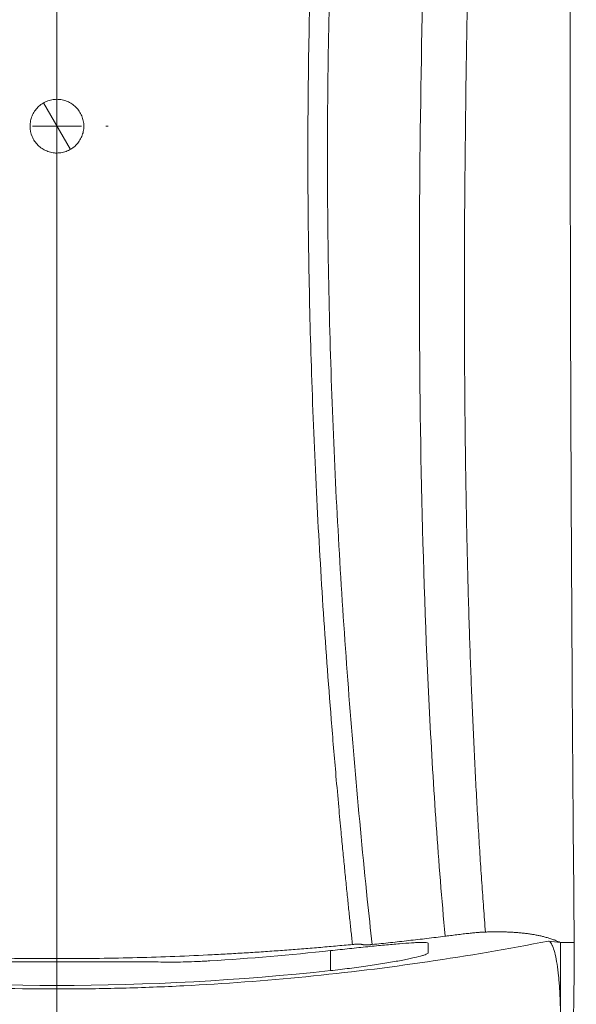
# Model space of a CAD drawing. Header units: millimetres. Extents: x -138 to 130, y -97 to 99.
# Tile 11 of 31: x -79 to -60, y -28 to 5. Entities that reach past the tile are written whole.
import ezdxf
from ezdxf.lldxf.tags import DXFTag

# ---------------------------------------------------------------- set-up
doc = ezdxf.new("R2010")
doc.units = ezdxf.units.MM
doc.header["$MEASUREMENT"] = 0
doc.layers.add('layer 1', color=7, linetype='Continuous')
tags = doc.linetypes.add('New Line1', pattern=[9.9, 6.3, -1.2, 1.2, -1.2]).pattern_tags.tags
tags[10:11] = [DXFTag(74, 4), DXFTag(75, 0), DXFTag(340, '0'), DXFTag(46, 1.0), DXFTag(50, 0.0), DXFTag(44, 0.0), DXFTag(45, 0.0)]
tags[8:9] = [DXFTag(74, 4), DXFTag(75, 0), DXFTag(340, '0'), DXFTag(46, 1.0), DXFTag(50, 0.0), DXFTag(44, 0.0), DXFTag(45, 0.0)]
tags[6:7] = [DXFTag(74, 4), DXFTag(75, 0), DXFTag(340, '0'), DXFTag(46, 1.0), DXFTag(50, 0.0), DXFTag(44, 0.0), DXFTag(45, 0.0)]
tags[4:5] = [DXFTag(74, 4), DXFTag(75, 0), DXFTag(340, '0'), DXFTag(46, 1.0), DXFTag(50, 0.0), DXFTag(44, 0.0), DXFTag(45, 0.0)]

msp = doc.modelspace()

# ---------------------------------------------------------------- linework, layer by layer
at = {"layer": 'layer 1', "linetype": 'New Line1', "lineweight": 9}
msp.add_open_spline([(-77.9382, 49.2972), (-77.9382, 49.2972), (-77.9382, -43.0261), (-77.9382, -43.0261)], degree=3, dxfattribs=at)
at = {"layer": 'layer 1', "lineweight": 15}
for points, knots in [([(-60.2232, 39.667), (-60.24, 39.6487), (-60.2567, 39.6304), (-60.2738, 39.6115), (-60.2738, 39.6115), (-60.2907, 39.5927), (-60.3079, 39.5732), (-60.3253, 39.5533), (-60.3253, 39.5533), (-60.3425, 39.5335), (-60.36, 39.5131), (-60.3776, 39.4922), (-60.3776, 39.4922), (-60.395, 39.4715), (-60.4127, 39.4501), (-60.4305, 39.4281), (-60.4305, 39.4281), (-60.4481, 39.4064), (-60.4659, 39.3841), (-60.4839, 39.361), (-60.4839, 39.361), (-60.547, 39.2801), (-60.6124, 39.1905), (-60.6807, 39.0881), (-60.6807, 39.0881), (-60.7453, 38.9914), (-60.8125, 38.8833), (-60.8833, 38.7575), (-60.8833, 38.7575), (-60.9206, 38.6912), (-60.959, 38.6199), (-60.9986, 38.5424), (-60.9986, 38.5424), (-61.0363, 38.4688), (-61.075, 38.3895), (-61.1151, 38.3029), (-61.1151, 38.3029), (-61.1572, 38.2121), (-61.2006, 38.1132), (-61.2458, 38.004), (-61.2458, 38.004), (-61.2891, 37.8996), (-61.3339, 37.7858), (-61.3804, 37.6598), (-61.3804, 37.6598), (-61.428, 37.531), (-61.4773, 37.3895), (-61.5286, 37.2325), (-61.5286, 37.2325), (-61.5798, 37.0754), (-61.6329, 36.9027), (-61.6878, 36.7136), (-61.6878, 36.7136), (-61.7409, 36.5301), (-61.7958, 36.3312), (-61.852, 36.1162), (-61.852, 36.1162), (-61.9117, 35.8878), (-61.9729, 35.6414), (-62.0351, 35.3772), (-62.0351, 35.3772), (-62.0955, 35.1207), (-62.1568, 34.8474), (-62.2181, 34.5578), (-62.2181, 34.5578), (-62.2795, 34.2683), (-62.3409, 33.9625), (-62.4015, 33.6429), (-62.4015, 33.6429), (-62.4621, 33.3231), (-62.5219, 32.9895), (-62.58, 32.644), (-62.58, 32.644), (-62.638, 32.2985), (-62.6942, 31.9412), (-62.748, 31.5749), (-62.748, 31.5749), (-62.8017, 31.2085), (-62.853, 30.833), (-62.9012, 30.4509), (-62.9012, 30.4509), (-62.9133, 30.3552), (-62.9251, 30.2591), (-62.9368, 30.1625), (-62.9368, 30.1625), (-62.9484, 30.0663), (-62.9598, 29.9697), (-62.9711, 29.8727), (-62.9711, 29.8727), (-62.9816, 29.7817), (-62.9921, 29.6904), (-63.0024, 29.5987), (-63.0024, 29.5987), (-63.014, 29.4948), (-63.0256, 29.3905), (-63.0369, 29.2857), (-63.0369, 29.2857), (-63.0536, 29.1315), (-63.0699, 28.9764), (-63.0858, 28.82), (-63.0858, 28.82), (-63.1104, 28.5763), (-63.1337, 28.3296), (-63.1557, 28.0799), (-63.1557, 28.0799), (-63.1754, 27.8563), (-63.1941, 27.6302), (-63.2116, 27.4022), (-63.2116, 27.4022), (-63.2262, 27.2123), (-63.2401, 27.021), (-63.2534, 26.8286), (-63.2534, 26.8286), (-63.2825, 26.4053), (-63.3086, 25.9767), (-63.3323, 25.5452), (-63.3323, 25.5452), (-63.3561, 25.1135), (-63.3777, 24.679), (-63.3978, 24.2428), (-63.3978, 24.2428), (-63.4179, 23.8067), (-63.4366, 23.3689), (-63.4543, 22.9301), (-63.4543, 22.9301), (-63.4629, 22.7168), (-63.4712, 22.5033), (-63.4794, 22.2896), (-63.4794, 22.2896), (-63.4879, 22.0637), (-63.4962, 21.8375), (-63.5044, 21.6111), (-63.5044, 21.6111), (-63.5134, 21.362), (-63.5222, 21.1128), (-63.5308, 20.8634), (-63.5308, 20.8634), (-63.5527, 20.231), (-63.5732, 19.5977), (-63.593, 18.9639), (-63.593, 18.9639), (-63.6048, 18.5842), (-63.6164, 18.2044), (-63.6278, 17.8245), (-63.6278, 17.8245), (-63.6429, 17.32), (-63.6577, 16.8152), (-63.6721, 16.3103), (-63.6721, 16.3103), (-63.6971, 15.437), (-63.7211, 14.5632), (-63.7446, 13.6892), (-63.7446, 13.6892), (-63.7687, 12.7915), (-63.7923, 11.8936), (-63.8149, 10.9955), (-63.8149, 10.9955), (-63.8364, 10.1394), (-63.8569, 9.2833), (-63.8762, 8.4269), (-63.8762, 8.4269), (-63.8968, 7.5102), (-63.9159, 6.5933), (-63.9332, 5.6764), (-63.9332, 5.6764), (-63.9677, 3.8392), (-63.9947, 2.0018), (-64.012, 0.165), (-64.012, 0.165), (-64.028, -1.5445), (-64.0356, -3.2533), (-64.0329, -4.9605), (-64.0329, -4.9605), (-64.0315, -5.9), (-64.027, -6.839), (-64.019, -7.7772), (-64.019, -7.7772), (-64.0114, -8.683), (-64.0005, -9.588), (-63.9862, -10.4921), (-63.9862, -10.4921), (-63.9725, -11.3581), (-63.9556, -12.2232), (-63.9353, -13.0872), (-63.9353, -13.0872), (-63.9159, -13.9089), (-63.8933, -14.7295), (-63.8673, -15.5487), (-63.8673, -15.5487), (-63.8561, -15.9037), (-63.8442, -16.2583), (-63.8316, -16.6127), (-63.8316, -16.6127), (-63.8192, -16.9604), (-63.8062, -17.3078), (-63.7926, -17.6549), (-63.7926, -17.6549), (-63.7792, -17.9951), (-63.7652, -18.335), (-63.7505, -18.6745), (-63.7505, -18.6745), (-63.7361, -19.0071), (-63.721, -19.3393), (-63.7053, -19.6711), (-63.7053, -19.6711), (-63.69, -19.9958), (-63.674, -20.3202), (-63.6573, -20.6442), (-63.6573, -20.6442), (-63.641, -20.9609), (-63.6241, -21.2773), (-63.6066, -21.5933), (-63.6066, -21.5933), (-63.5894, -21.902), (-63.5716, -22.2103), (-63.5532, -22.5182), (-63.5532, -22.5182), (-63.5352, -22.8186), (-63.5166, -23.1188), (-63.4974, -23.4184), (-63.4974, -23.4184), (-63.4786, -23.7107), (-63.4592, -24.0025), (-63.4393, -24.294), (-63.4393, -24.294), (-63.4198, -24.578), (-63.3998, -24.8616), (-63.379, -25.1446), (-63.379, -25.1446), (-63.3588, -25.4202), (-63.3378, -25.6952), (-63.3168, -25.9702)], [0, 0, 0, 0, 0.0169492, 0.0169492, 0.0169492, 0.0169492, 0.0338983, 0.0338983, 0.0338983, 0.0338983, 0.0508475, 0.0508475, 0.0508475, 0.0508475, 0.0677966, 0.0677966, 0.0677966, 0.0677966, 0.0847458, 0.0847458, 0.0847458, 0.0847458, 0.1016949, 0.1016949, 0.1016949, 0.1016949, 0.1186441, 0.1186441, 0.1186441, 0.1186441, 0.1355932, 0.1355932, 0.1355932, 0.1355932, 0.1525424, 0.1525424, 0.1525424, 0.1525424, 0.1694915, 0.1694915, 0.1694915, 0.1694915, 0.1864407, 0.1864407, 0.1864407, 0.1864407, 0.2033898, 0.2033898, 0.2033898, 0.2033898, 0.220339, 0.220339, 0.220339, 0.220339, 0.2372881, 0.2372881, 0.2372881, 0.2372881, 0.2542373, 0.2542373, 0.2542373, 0.2542373, 0.2711864, 0.2711864, 0.2711864, 0.2711864, 0.2881356, 0.2881356, 0.2881356, 0.2881356, 0.3050847, 0.3050847, 0.3050847, 0.3050847, 0.3220339, 0.3220339, 0.3220339, 0.3220339, 0.3389831, 0.3389831, 0.3389831, 0.3389831, 0.3559322, 0.3559322, 0.3559322, 0.3559322, 0.3728814, 0.3728814, 0.3728814, 0.3728814, 0.3898305, 0.3898305, 0.3898305, 0.3898305, 0.4067797, 0.4067797, 0.4067797, 0.4067797, 0.4237288, 0.4237288, 0.4237288, 0.4237288, 0.440678, 0.440678, 0.440678, 0.440678, 0.4576271, 0.4576271, 0.4576271, 0.4576271, 0.4745763, 0.4745763, 0.4745763, 0.4745763, 0.4915254, 0.4915254, 0.4915254, 0.4915254, 0.5084746, 0.5084746, 0.5084746, 0.5084746, 0.5254237, 0.5254237, 0.5254237, 0.5254237, 0.5423729, 0.5423729, 0.5423729, 0.5423729, 0.559322, 0.559322, 0.559322, 0.559322, 0.5762712, 0.5762712, 0.5762712, 0.5762712, 0.5932203, 0.5932203, 0.5932203, 0.5932203, 0.6101695, 0.6101695, 0.6101695, 0.6101695, 0.6271186, 0.6271186, 0.6271186, 0.6271186, 0.6440678, 0.6440678, 0.6440678, 0.6440678, 0.6610169, 0.6610169, 0.6610169, 0.6610169, 0.6779661, 0.6779661, 0.6779661, 0.6779661, 0.6949153, 0.6949153, 0.6949153, 0.6949153, 0.7118644, 0.7118644, 0.7118644, 0.7118644, 0.7288136, 0.7288136, 0.7288136, 0.7288136, 0.7457627, 0.7457627, 0.7457627, 0.7457627, 0.7627119, 0.7627119, 0.7627119, 0.7627119, 0.779661, 0.779661, 0.779661, 0.779661, 0.7966102, 0.7966102, 0.7966102, 0.7966102, 0.8135593, 0.8135593, 0.8135593, 0.8135593, 0.8305085, 0.8305085, 0.8305085, 0.8305085, 0.8474576, 0.8474576, 0.8474576, 0.8474576, 0.8644068, 0.8644068, 0.8644068, 0.8644068, 0.8813559, 0.8813559, 0.8813559, 0.8813559, 0.8983051, 0.8983051, 0.8983051, 0.8983051, 0.9152542, 0.9152542, 0.9152542, 0.9152542, 0.9322034, 0.9322034, 0.9322034, 0.9322034, 0.9491525, 0.9491525, 0.9491525, 0.9491525, 0.9661017, 0.9661017, 0.9661017, 0.9661017, 1, 1, 1, 1]), ([(-60.2853, -26.3309), (-60.3369, -20.8312), (-60.3716, -15.3314), (-60.3943, -9.8315), (-60.3943, -9.8315), (-60.417, -4.3316), (-60.4275, 1.1683), (-60.4282, 6.6683), (-60.4282, 6.6683), (-60.4285, 9.4182), (-60.4264, 12.1682), (-60.4213, 14.9182), (-60.4213, 14.9182), (-60.4163, 17.6681), (-60.4087, 20.4181), (-60.3923, 23.168), (-60.3923, 23.168), (-60.3841, 24.543), (-60.3734, 25.9179), (-60.3584, 27.2928), (-60.3584, 27.2928), (-60.3434, 28.6678), (-60.3234, 30.0426), (-60.3063, 31.4175), (-60.3063, 31.4175), (-60.2892, 32.7924), (-60.2734, 34.1673), (-60.2566, 35.5422), (-60.2566, 35.5422), (-60.2483, 36.2297), (-60.2395, 36.9171), (-60.2309, 37.6046), (-60.2309, 37.6046), (-60.2266, 37.9483), (-60.2224, 38.292), (-60.2197, 38.6357), (-60.2197, 38.6357), (-60.217, 38.9795), (-60.2148, 39.3232), (-60.2232, 39.667)], [0, 0, 0, 0, 0.0909091, 0.0909091, 0.0909091, 0.0909091, 0.1818182, 0.1818182, 0.1818182, 0.1818182, 0.2727273, 0.2727273, 0.2727273, 0.2727273, 0.3636364, 0.3636364, 0.3636364, 0.3636364, 0.4545455, 0.4545455, 0.4545455, 0.4545455, 0.5454545, 0.5454545, 0.5454545, 0.5454545, 0.6363636, 0.6363636, 0.6363636, 0.6363636, 0.7272727, 0.7272727, 0.7272727, 0.7272727, 0.8181818, 0.8181818, 0.8181818, 0.8181818, 1, 1, 1, 1]), ([(-67.8537, -26.3938), (-67.8705, -26.238), (-67.8872, -26.0821), (-67.9038, -25.9261), (-67.9038, -25.9261), (-67.9214, -25.7618), (-67.9387, -25.5973), (-67.9559, -25.4327), (-67.9559, -25.4327), (-67.9741, -25.2596), (-67.992, -25.0864), (-68.0099, -24.9131), (-68.0099, -24.9131), (-68.0286, -24.7313), (-68.0471, -24.5493), (-68.0655, -24.3672), (-68.0655, -24.3672), (-68.0847, -24.1765), (-68.1038, -23.9856), (-68.1227, -23.7947), (-68.1227, -23.7947), (-68.1424, -23.595), (-68.1619, -23.3951), (-68.1812, -23.1952), (-68.1812, -23.1952), (-68.2014, -22.9864), (-68.2214, -22.7776), (-68.2411, -22.5685), (-68.2411, -22.5685), (-68.2684, -22.2792), (-68.2953, -21.9896), (-68.3218, -21.6998), (-68.3218, -21.6998), (-68.3538, -21.3484), (-68.3852, -20.9967), (-68.416, -20.6446), (-68.416, -20.6446), (-68.4439, -20.3242), (-68.4713, -20.0035), (-68.4982, -19.6826), (-68.4982, -19.6826), (-68.5252, -19.3602), (-68.5516, -19.0375), (-68.5775, -18.7147), (-68.5775, -18.7147), (-68.6807, -17.4263), (-68.7746, -16.1345), (-68.8589, -14.8406), (-68.8589, -14.8406), (-68.9432, -13.5467), (-69.0179, -12.2505), (-69.0822, -10.9529), (-69.0822, -10.9529), (-69.149, -9.6072), (-69.2046, -8.2599), (-69.2489, -6.9115), (-69.2489, -6.9115), (-69.2902, -5.6592), (-69.3218, -4.4061), (-69.3428, -3.1525), (-69.3428, -3.1525), (-69.3652, -1.8255), (-69.3757, -0.4979), (-69.3743, 0.8297), (-69.3743, 0.8297), (-69.373, 2.1066), (-69.3606, 3.3835), (-69.3363, 4.6601), (-69.3363, 4.6601), (-69.3115, 5.962), (-69.2743, 7.2636), (-69.2248, 8.5643), (-69.2248, 8.5643), (-69.1752, 9.865), (-69.1133, 11.1649), (-69.0382, 12.4634), (-69.0382, 12.4634), (-69.0019, 13.0899), (-68.9626, 13.7161), (-68.9203, 14.3419), (-68.9203, 14.3419), (-68.8749, 15.013), (-68.8261, 15.6838), (-68.7735, 16.3538), (-68.7735, 16.3538), (-68.7227, 17.0012), (-68.6683, 17.648), (-68.6106, 18.2939), (-68.6106, 18.2939), (-68.553, 18.9399), (-68.4921, 19.5851), (-68.4279, 20.2292), (-68.4279, 20.2292), (-68.3546, 20.9653), (-68.277, 21.7), (-68.1944, 22.4323), (-68.1944, 22.4323), (-68.1325, 22.9814), (-68.0678, 23.5291), (-68.0007, 24.0748), (-68.0007, 24.0748), (-67.9223, 24.7114), (-67.8406, 25.3454), (-67.7563, 25.9744), (-67.7563, 25.9744), (-67.7122, 26.3032), (-67.6674, 26.6306), (-67.6218, 26.9561), (-67.6218, 26.9561), (-67.5801, 27.2533), (-67.5378, 27.5488), (-67.4951, 27.8422), (-67.4951, 27.8422), (-67.45, 28.1523), (-67.4044, 28.4599), (-67.3583, 28.7644), (-67.3583, 28.7644), (-67.3131, 29.0635), (-67.2674, 29.3596), (-67.2214, 29.6522), (-67.2214, 29.6522), (-67.1751, 29.9472), (-67.1285, 30.2387), (-67.0817, 30.5268), (-67.0817, 30.5268), (-67.06, 30.6607), (-67.0382, 30.7939), (-67.0163, 30.9265), (-67.0163, 30.9265), (-66.9911, 31.0792), (-66.9657, 31.2311), (-66.9402, 31.3825), (-66.9402, 31.3825), (-66.8893, 31.685), (-66.8378, 31.9853), (-66.7859, 32.2826), (-66.7859, 32.2826), (-66.7407, 32.5411), (-66.6953, 32.7973), (-66.6498, 33.0506), (-66.6498, 33.0506), (-66.6245, 33.1917), (-66.5992, 33.3319), (-66.5738, 33.471), (-66.5738, 33.471), (-66.549, 33.607), (-66.5242, 33.7421), (-66.4995, 33.8761), (-66.4995, 33.8761), (-66.4753, 34.0069), (-66.4511, 34.1368), (-66.427, 34.2652), (-66.427, 34.2652), (-66.4035, 34.3905), (-66.38, 34.5143), (-66.3566, 34.6381)], [0, 0, 0, 0, 0.025, 0.025, 0.025, 0.025, 0.05, 0.05, 0.05, 0.05, 0.075, 0.075, 0.075, 0.075, 0.1, 0.1, 0.1, 0.1, 0.125, 0.125, 0.125, 0.125, 0.15, 0.15, 0.15, 0.15, 0.175, 0.175, 0.175, 0.175, 0.2, 0.2, 0.2, 0.2, 0.225, 0.225, 0.225, 0.225, 0.25, 0.25, 0.25, 0.25, 0.275, 0.275, 0.275, 0.275, 0.3, 0.3, 0.3, 0.3, 0.325, 0.325, 0.325, 0.325, 0.35, 0.35, 0.35, 0.35, 0.375, 0.375, 0.375, 0.375, 0.4, 0.4, 0.4, 0.4, 0.425, 0.425, 0.425, 0.425, 0.45, 0.45, 0.45, 0.45, 0.475, 0.475, 0.475, 0.475, 0.5, 0.5, 0.5, 0.5, 0.525, 0.525, 0.525, 0.525, 0.55, 0.55, 0.55, 0.55, 0.575, 0.575, 0.575, 0.575, 0.6, 0.6, 0.6, 0.6, 0.625, 0.625, 0.625, 0.625, 0.65, 0.65, 0.65, 0.65, 0.675, 0.675, 0.675, 0.675, 0.7, 0.7, 0.7, 0.7, 0.725, 0.725, 0.725, 0.725, 0.75, 0.75, 0.75, 0.75, 0.775, 0.775, 0.775, 0.775, 0.8, 0.8, 0.8, 0.8, 0.825, 0.825, 0.825, 0.825, 0.85, 0.85, 0.85, 0.85, 0.875, 0.875, 0.875, 0.875, 0.9, 0.9, 0.9, 0.9, 0.925, 0.925, 0.925, 0.925, 0.95, 0.95, 0.95, 0.95, 1, 1, 1, 1]), ([(-67.1831, -26.3964), (-67.2387, -25.8828), (-67.2931, -25.368), (-67.3462, -24.8522), (-67.3462, -24.8522), (-67.6376, -22.0225), (-67.8877, -19.1639), (-68.0914, -16.2914), (-68.0914, -16.2914), (-68.2951, -13.4188), (-68.4528, -10.5321), (-68.5568, -7.6391), (-68.5568, -7.6391), (-68.6607, -4.746), (-68.7127, -1.8465), (-68.7067, 1.0545), (-68.7067, 1.0545), (-68.7006, 3.9554), (-68.6354, 6.8578), (-68.5079, 9.7568), (-68.5079, 9.7568), (-68.4441, 11.2063), (-68.3645, 12.6548), (-68.268, 14.1017), (-68.268, 14.1017), (-68.1715, 15.5485), (-68.0586, 16.994), (-67.9283, 18.4359), (-67.9283, 18.4359), (-67.798, 19.8778), (-67.6506, 21.3166), (-67.486, 22.7474), (-67.486, 22.7474), (-67.4037, 23.4628), (-67.3168, 24.176), (-67.2261, 24.8853), (-67.2261, 24.8853), (-67.1353, 25.5946), (-67.0409, 26.2997), (-66.9427, 26.9966), (-66.9427, 26.9966), (-66.8446, 27.6935), (-66.744, 28.3817), (-66.6409, 29.0523), (-66.6409, 29.0523), (-66.5379, 29.723), (-66.4324, 30.3744), (-66.3264, 31.0103), (-66.3264, 31.0103), (-66.2203, 31.6462), (-66.1122, 32.2714), (-66.0034, 32.8787), (-66.0034, 32.8787), (-65.8947, 33.486), (-65.7854, 34.0754), (-65.678, 34.6382)], [0, 0, 0, 0, 0.0666667, 0.0666667, 0.0666667, 0.0666667, 0.1333333, 0.1333333, 0.1333333, 0.1333333, 0.2, 0.2, 0.2, 0.2, 0.2666667, 0.2666667, 0.2666667, 0.2666667, 0.3333333, 0.3333333, 0.3333333, 0.3333333, 0.4, 0.4, 0.4, 0.4, 0.4666667, 0.4666667, 0.4666667, 0.4666667, 0.5333333, 0.5333333, 0.5333333, 0.5333333, 0.6, 0.6, 0.6, 0.6, 0.6666667, 0.6666667, 0.6666667, 0.6666667, 0.7333333, 0.7333333, 0.7333333, 0.7333333, 0.8, 0.8, 0.8, 0.8, 0.8666667, 0.8666667, 0.8666667, 0.8666667, 1, 1, 1, 1]), ([(-63.494, 34.6382), (-63.5936, 34.1635), (-63.693, 33.6615), (-63.7904, 33.1391), (-63.7904, 33.1391), (-63.8878, 32.6168), (-63.983, 32.074), (-64.073, 31.5168), (-64.073, 31.5168), (-64.118, 31.2382), (-64.1617, 30.9561), (-64.204, 30.671), (-64.204, 30.671), (-64.2462, 30.386), (-64.287, 30.0984), (-64.3257, 29.8069), (-64.3257, 29.8069), (-64.3645, 29.5155), (-64.4013, 29.2201), (-64.4361, 28.9208), (-64.4361, 28.9208), (-64.4709, 28.6215), (-64.5036, 28.3181), (-64.5343, 28.0116), (-64.5343, 28.0116), (-64.5958, 27.3986), (-64.6494, 26.7728), (-64.6969, 26.1408), (-64.6969, 26.1408), (-64.7443, 25.5089), (-64.7859, 24.8712), (-64.8237, 24.2306), (-64.8237, 24.2306), (-64.8615, 23.59), (-64.8955, 22.9466), (-64.9271, 22.3022), (-64.9271, 22.3022), (-64.9586, 21.6578), (-64.9876, 21.012), (-65.0149, 20.3655), (-65.0149, 20.3655), (-65.0693, 19.0725), (-65.1177, 17.7769), (-65.1627, 16.4805), (-65.1627, 16.4805), (-65.1852, 15.8323), (-65.2068, 15.1839), (-65.2278, 14.5354), (-65.2278, 14.5354), (-65.2488, 13.8869), (-65.2693, 13.2383), (-65.2891, 12.5896), (-65.2891, 12.5896), (-65.3683, 9.9947), (-65.4364, 7.3981), (-65.4855, 4.8012), (-65.4855, 4.8012), (-65.5347, 2.2042), (-65.5648, -0.3928), (-65.5685, -2.9876), (-65.5685, -2.9876), (-65.5722, -5.5824), (-65.5504, -8.1751), (-65.4956, -10.7609), (-65.4956, -10.7609), (-65.4408, -13.3466), (-65.3533, -15.9256), (-65.2229, -18.4889), (-65.2229, -18.4889), (-65.1576, -19.7705), (-65.0817, -21.048), (-64.9936, -22.3194), (-64.9936, -22.3194), (-64.9055, -23.5908), (-64.8052, -24.8562), (-64.6908, -26.1127)], [0, 0, 0, 0, 0.05, 0.05, 0.05, 0.05, 0.1, 0.1, 0.1, 0.1, 0.15, 0.15, 0.15, 0.15, 0.2, 0.2, 0.2, 0.2, 0.25, 0.25, 0.25, 0.25, 0.3, 0.3, 0.3, 0.3, 0.35, 0.35, 0.35, 0.35, 0.4, 0.4, 0.4, 0.4, 0.45, 0.45, 0.45, 0.45, 0.5, 0.5, 0.5, 0.5, 0.55, 0.55, 0.55, 0.55, 0.6, 0.6, 0.6, 0.6, 0.65, 0.65, 0.65, 0.65, 0.7, 0.7, 0.7, 0.7, 0.75, 0.75, 0.75, 0.75, 0.8, 0.8, 0.8, 0.8, 0.85, 0.85, 0.85, 0.85, 0.9, 0.9, 0.9, 0.9, 1, 1, 1, 1]), ([(-78.8548, 1.5382), (-78.8548, 1.5987), (-78.8489, 1.6583), (-78.8372, 1.7169), (-78.8372, 1.7169), (-78.8256, 1.7754), (-78.808, 1.8337), (-78.785, 1.8892), (-78.785, 1.8892), (-78.762, 1.9447), (-78.7338, 1.9973), (-78.7006, 2.0471), (-78.7006, 2.0471), (-78.6673, 2.0969), (-78.6286, 2.1441), (-78.5863, 2.1864), (-78.5863, 2.1864), (-78.544, 2.2287), (-78.4979, 2.2666), (-78.4478, 2.3001), (-78.4478, 2.3001), (-78.3977, 2.3336), (-78.3443, 2.3621), (-78.2892, 2.385), (-78.2892, 2.385), (-78.234, 2.4078), (-78.1763, 2.4254), (-78.1171, 2.4372), (-78.1171, 2.4372), (-78.058, 2.449), (-77.9985, 2.4548), (-77.9387, 2.4549), (-77.9387, 2.4549), (-77.8789, 2.4549), (-77.8182, 2.4489), (-77.7594, 2.4373), (-77.7594, 2.4373), (-77.7006, 2.4256), (-77.6435, 2.4083), (-77.588, 2.3853), (-77.588, 2.3853), (-77.5325, 2.3624), (-77.4788, 2.3337), (-77.4291, 2.3005), (-77.4291, 2.3005), (-77.3795, 2.2674), (-77.3332, 2.2295), (-77.2903, 2.1867), (-77.2903, 2.1867), (-77.2475, 2.144), (-77.2095, 2.0976), (-77.1763, 2.048), (-77.1763, 2.048), (-77.1431, 1.9984), (-77.1144, 1.9448), (-77.0914, 1.8893), (-77.0914, 1.8893), (-77.0684, 1.8337), (-77.051, 1.7766), (-77.0393, 1.7179), (-77.0393, 1.7179), (-77.0275, 1.6592), (-77.0215, 1.5984), (-77.0215, 1.5386), (-77.0215, 1.5386), (-77.0215, 1.4788), (-77.0272, 1.4193), (-77.0389, 1.3602), (-77.0389, 1.3602), (-77.0506, 1.3012), (-77.0682, 1.2432), (-77.091, 1.188), (-77.091, 1.188), (-77.1138, 1.1328), (-77.1421, 1.0796), (-77.1756, 1.0294), (-77.1756, 1.0294), (-77.2091, 0.9792), (-77.2471, 0.933), (-77.2893, 0.8907), (-77.2893, 0.8907), (-77.3315, 0.8484), (-77.3786, 0.8096), (-77.4284, 0.7763), (-77.4284, 0.7763), (-77.4783, 0.743), (-77.5309, 0.7148), (-77.5863, 0.6917), (-77.5863, 0.6917), (-77.6417, 0.6687), (-77.7, 0.651), (-77.7586, 0.6393), (-77.7586, 0.6393), (-77.8172, 0.6276), (-77.8767, 0.6216), (-77.9372, 0.6215), (-77.9372, 0.6215), (-77.9976, 0.6215), (-78.0574, 0.6274), (-78.116, 0.6389), (-78.116, 0.6389), (-78.1746, 0.6505), (-78.2327, 0.668), (-78.2883, 0.691), (-78.2883, 0.691), (-78.3439, 0.714), (-78.3966, 0.7421), (-78.4464, 0.7753), (-78.4464, 0.7753), (-78.4962, 0.8085), (-78.5434, 0.8472), (-78.5858, 0.8895), (-78.5858, 0.8895), (-78.6281, 0.9317), (-78.6661, 0.9779), (-78.6996, 1.0278), (-78.6996, 1.0278), (-78.7331, 1.0778), (-78.7617, 1.1313), (-78.7847, 1.1865), (-78.7847, 1.1865), (-78.8305, 1.2967), (-78.8548, 1.4171), (-78.8548, 1.5382)], [0, 0, 0, 0, 0.03125, 0.03125, 0.03125, 0.03125, 0.0625, 0.0625, 0.0625, 0.0625, 0.09375, 0.09375, 0.09375, 0.09375, 0.125, 0.125, 0.125, 0.125, 0.15625, 0.15625, 0.15625, 0.15625, 0.1875, 0.1875, 0.1875, 0.1875, 0.21875, 0.21875, 0.21875, 0.21875, 0.25, 0.25, 0.25, 0.25, 0.28125, 0.28125, 0.28125, 0.28125, 0.3125, 0.3125, 0.3125, 0.3125, 0.34375, 0.34375, 0.34375, 0.34375, 0.375, 0.375, 0.375, 0.375, 0.40625, 0.40625, 0.40625, 0.40625, 0.4375, 0.4375, 0.4375, 0.4375, 0.46875, 0.46875, 0.46875, 0.46875, 0.5, 0.5, 0.5, 0.5, 0.53125, 0.53125, 0.53125, 0.53125, 0.5625, 0.5625, 0.5625, 0.5625, 0.59375, 0.59375, 0.59375, 0.59375, 0.625, 0.625, 0.625, 0.625, 0.65625, 0.65625, 0.65625, 0.65625, 0.6875, 0.6875, 0.6875, 0.6875, 0.71875, 0.71875, 0.71875, 0.71875, 0.75, 0.75, 0.75, 0.75, 0.78125, 0.78125, 0.78125, 0.78125, 0.8125, 0.8125, 0.8125, 0.8125, 0.84375, 0.84375, 0.84375, 0.84375, 0.875, 0.875, 0.875, 0.875, 0.90625, 0.90625, 0.90625, 0.90625, 0.9375, 0.9375, 0.9375, 0.9375, 1, 1, 1, 1]), ([(-64.6908, -26.1127), (-64.7942, -26.1256), (-64.8975, -26.1385), (-65.0012, -26.1512), (-65.0012, -26.1512), (-65.1044, -26.1639), (-65.208, -26.1765), (-65.3119, -26.1889), (-65.3119, -26.1889), (-65.4153, -26.2013), (-65.519, -26.2135), (-65.6229, -26.2257), (-65.6229, -26.2257), (-65.7264, -26.2378), (-65.8302, -26.2497), (-65.9343, -26.2616), (-65.9343, -26.2616), (-66.0379, -26.2734), (-66.1418, -26.2851), (-66.246, -26.2966), (-66.246, -26.2966), (-66.3497, -26.3081), (-66.4537, -26.3195), (-66.558, -26.3308), (-66.558, -26.3308), (-66.6618, -26.342), (-66.7659, -26.3531), (-66.8704, -26.3641), (-66.8704, -26.3641), (-66.9744, -26.375), (-67.0787, -26.3857), (-67.1831, -26.3964)], [0, 0, 0, 0, 0.1111111, 0.1111111, 0.1111111, 0.1111111, 0.2222222, 0.2222222, 0.2222222, 0.2222222, 0.3333333, 0.3333333, 0.3333333, 0.3333333, 0.4444444, 0.4444444, 0.4444444, 0.4444444, 0.5555556, 0.5555556, 0.5555556, 0.5555556, 0.6666667, 0.6666667, 0.6666667, 0.6666667, 0.7777778, 0.7777778, 0.7777778, 0.7777778, 1, 1, 1, 1]), ([(-63.3168, -25.9702), (-63.3342, -25.9708), (-63.3516, -25.9715), (-63.3697, -25.9722), (-63.3697, -25.9722), (-63.3856, -25.9729), (-63.4021, -25.9736), (-63.4192, -25.9745), (-63.4192, -25.9745), (-63.4372, -25.9754), (-63.4559, -25.9764), (-63.4755, -25.9777), (-63.4755, -25.9777), (-63.4939, -25.9788), (-63.513, -25.9801), (-63.533, -25.9815), (-63.533, -25.9815), (-63.5757, -25.9846), (-63.6228, -25.9885), (-63.6741, -25.9933), (-63.6741, -25.9933), (-63.7249, -25.9979), (-63.7799, -26.0035), (-63.8387, -26.0097), (-63.8387, -26.0097), (-63.8974, -26.016), (-63.96, -26.023), (-64.0256, -26.0306), (-64.0256, -26.0306), (-64.0933, -26.0384), (-64.1644, -26.047), (-64.238, -26.056), (-64.238, -26.056), (-64.3088, -26.0647), (-64.3819, -26.0738), (-64.4562, -26.0832), (-64.4562, -26.0832), (-64.4914, -26.0876), (-64.5269, -26.0921), (-64.5625, -26.0966), (-64.5625, -26.0966), (-64.6051, -26.1019), (-64.648, -26.1073), (-64.6908, -26.1127)], [0, 0, 0, 0, 0.0833333, 0.0833333, 0.0833333, 0.0833333, 0.1666667, 0.1666667, 0.1666667, 0.1666667, 0.25, 0.25, 0.25, 0.25, 0.3333333, 0.3333333, 0.3333333, 0.3333333, 0.4166667, 0.4166667, 0.4166667, 0.4166667, 0.5, 0.5, 0.5, 0.5, 0.5833333, 0.5833333, 0.5833333, 0.5833333, 0.6666667, 0.6666667, 0.6666667, 0.6666667, 0.75, 0.75, 0.75, 0.75, 0.8333333, 0.8333333, 0.8333333, 0.8333333, 1, 1, 1, 1]), ([(-62.022, -26.0068), (-62.0469, -26.0042), (-62.0719, -26.0016), (-62.0975, -25.9992), (-62.0975, -25.9992), (-62.1225, -25.9968), (-62.1481, -25.9945), (-62.1743, -25.9923), (-62.1743, -25.9923), (-62.1997, -25.9901), (-62.2257, -25.9881), (-62.2523, -25.9861), (-62.2523, -25.9861), (-62.2781, -25.9842), (-62.3045, -25.9824), (-62.3315, -25.9807), (-62.3315, -25.9807), (-62.3578, -25.9791), (-62.3846, -25.9775), (-62.4121, -25.976), (-62.4121, -25.976), (-62.4512, -25.974), (-62.4917, -25.9721), (-62.5336, -25.9705), (-62.5336, -25.9705), (-62.5736, -25.9689), (-62.6149, -25.9676), (-62.6576, -25.9665), (-62.6576, -25.9665), (-62.6985, -25.9654), (-62.7406, -25.9646), (-62.7843, -25.9641), (-62.7843, -25.9641), (-62.8259, -25.9636), (-62.8689, -25.9633), (-62.9136, -25.9633), (-62.9136, -25.9633), (-62.956, -25.9633), (-62.9999, -25.9635), (-63.0454, -25.964), (-63.0454, -25.964), (-63.0885, -25.9645), (-63.133, -25.9653), (-63.1798, -25.9664), (-63.1798, -25.9664), (-63.2241, -25.9674), (-63.2705, -25.9688), (-63.3168, -25.9702)], [0, 0, 0, 0, 0.0769231, 0.0769231, 0.0769231, 0.0769231, 0.1538462, 0.1538462, 0.1538462, 0.1538462, 0.2307692, 0.2307692, 0.2307692, 0.2307692, 0.3076923, 0.3076923, 0.3076923, 0.3076923, 0.3846154, 0.3846154, 0.3846154, 0.3846154, 0.4615385, 0.4615385, 0.4615385, 0.4615385, 0.5384615, 0.5384615, 0.5384615, 0.5384615, 0.6153846, 0.6153846, 0.6153846, 0.6153846, 0.6923077, 0.6923077, 0.6923077, 0.6923077, 0.7692308, 0.7692308, 0.7692308, 0.7692308, 0.8461538, 0.8461538, 0.8461538, 0.8461538, 1, 1, 1, 1]), ([(-62.0216, -26.0067), (-61.9979, -26.0094), (-61.9743, -26.012), (-61.9512, -26.0147), (-61.9512, -26.0147), (-61.9276, -26.0175), (-61.9045, -26.0204), (-61.8819, -26.0234), (-61.8819, -26.0234), (-61.8587, -26.0264), (-61.8359, -26.0296), (-61.8136, -26.0328), (-61.8136, -26.0328), (-61.7907, -26.036), (-61.7683, -26.0394), (-61.7464, -26.0428), (-61.7464, -26.0428), (-61.7239, -26.0463), (-61.7018, -26.0499), (-61.6802, -26.0536), (-61.6802, -26.0536), (-61.658, -26.0574), (-61.6364, -26.0612), (-61.6151, -26.0651), (-61.6151, -26.0651), (-61.5933, -26.0691), (-61.572, -26.0731), (-61.5511, -26.0773), (-61.5511, -26.0773), (-61.5297, -26.0815), (-61.5088, -26.0858), (-61.4882, -26.0901), (-61.4882, -26.0901), (-61.4673, -26.0946), (-61.4467, -26.0991), (-61.4265, -26.1037), (-61.4265, -26.1037), (-61.4059, -26.1084), (-61.3858, -26.1132), (-61.366, -26.118), (-61.366, -26.118), (-61.3458, -26.1229), (-61.326, -26.1279), (-61.3066, -26.133), (-61.3066, -26.133), (-61.2621, -26.1446), (-61.2195, -26.1565), (-61.1787, -26.1688), (-61.1787, -26.1688), (-61.1355, -26.1817), (-61.0943, -26.195), (-61.0546, -26.2086), (-61.0546, -26.2086), (-61.0129, -26.2229), (-60.9729, -26.2375), (-60.9349, -26.2525), (-60.9349, -26.2525), (-60.8951, -26.2681), (-60.8576, -26.2842), (-60.82, -26.3003)], [0, 0, 0, 0, 0.0625, 0.0625, 0.0625, 0.0625, 0.125, 0.125, 0.125, 0.125, 0.1875, 0.1875, 0.1875, 0.1875, 0.25, 0.25, 0.25, 0.25, 0.3125, 0.3125, 0.3125, 0.3125, 0.375, 0.375, 0.375, 0.375, 0.4375, 0.4375, 0.4375, 0.4375, 0.5, 0.5, 0.5, 0.5, 0.5625, 0.5625, 0.5625, 0.5625, 0.625, 0.625, 0.625, 0.625, 0.6875, 0.6875, 0.6875, 0.6875, 0.75, 0.75, 0.75, 0.75, 0.8125, 0.8125, 0.8125, 0.8125, 0.875, 0.875, 0.875, 0.875, 1, 1, 1, 1]), ([(-94.4446, -26.3309), (-93.0716, -26.5941), (-91.6933, -26.8255), (-90.3096, -27.0243), (-90.3096, -27.0243), (-88.9259, -27.2231), (-87.539, -27.389), (-86.1509, -27.5213), (-86.1509, -27.5213), (-83.3748, -27.7861), (-80.5917, -27.9173), (-77.8013, -27.9129), (-77.8013, -27.9129), (-77.1037, -27.9117), (-76.4057, -27.9022), (-75.7072, -27.8841), (-75.7072, -27.8841), (-75.0087, -27.866), (-74.31, -27.8394), (-73.6127, -27.8043), (-73.6127, -27.8043), (-72.2182, -27.7343), (-70.8275, -27.6306), (-69.4407, -27.4937), (-69.4407, -27.4937), (-66.6669, -27.22), (-63.9083, -26.8137), (-61.1645, -26.2792)], [0, 0, 0, 0, 0.125, 0.125, 0.125, 0.125, 0.25, 0.25, 0.25, 0.25, 0.375, 0.375, 0.375, 0.375, 0.5, 0.5, 0.5, 0.5, 0.625, 0.625, 0.625, 0.625, 0.75, 0.75, 0.75, 0.75, 1, 1, 1, 1]), ([(-67.8533, -26.394), (-67.9495, -26.4031), (-68.0457, -26.4123), (-68.1422, -26.4213), (-68.1422, -26.4213), (-68.2383, -26.4302), (-68.3346, -26.4391), (-68.4311, -26.4478), (-68.4311, -26.4478), (-68.5273, -26.4565), (-68.6237, -26.4651), (-68.7203, -26.4735), (-68.7203, -26.4735), (-68.8165, -26.482), (-68.913, -26.4903), (-69.0096, -26.4985), (-69.0096, -26.4985), (-69.1059, -26.5067), (-69.2024, -26.5147), (-69.299, -26.5227), (-69.299, -26.5227), (-69.3954, -26.5306), (-69.4919, -26.5384), (-69.5886, -26.5461), (-69.5886, -26.5461), (-69.685, -26.5537), (-69.7816, -26.5613), (-69.8784, -26.5687), (-69.8784, -26.5687), (-69.9749, -26.5761), (-70.0715, -26.5834), (-70.1683, -26.5905), (-70.1683, -26.5905), (-70.2648, -26.5977), (-70.3615, -26.6047), (-70.4584, -26.6116), (-70.4584, -26.6116), (-70.5549, -26.6184), (-70.6517, -26.6252), (-70.7486, -26.6318), (-70.7486, -26.6318), (-70.8452, -26.6384), (-70.942, -26.6449), (-71.039, -26.6513), (-71.039, -26.6513), (-71.1357, -26.6576), (-71.2325, -26.6639), (-71.3295, -26.67), (-71.3295, -26.67), (-71.4263, -26.6761), (-71.5231, -26.682), (-71.6202, -26.6879), (-71.6202, -26.6879), (-71.717, -26.6937), (-71.8139, -26.6994), (-71.911, -26.705), (-71.911, -26.705), (-72.0079, -26.7105), (-72.1049, -26.7159), (-72.202, -26.7213), (-72.202, -26.7213), (-72.299, -26.7265), (-72.396, -26.7317), (-72.4932, -26.7368), (-72.4932, -26.7368), (-72.5902, -26.7418), (-72.6873, -26.7467), (-72.7845, -26.7515), (-72.7845, -26.7515), (-73.2112, -26.7724), (-73.6403, -26.7909), (-74.0711, -26.8067), (-74.0711, -26.8067), (-74.4988, -26.8225), (-74.9283, -26.8357), (-75.3589, -26.8463), (-75.3589, -26.8463), (-75.7876, -26.8568), (-76.2175, -26.8647), (-76.6479, -26.87), (-76.6479, -26.87), (-77.0776, -26.8753), (-77.5079, -26.878), (-77.9382, -26.878), (-77.9382, -26.878), (-78.3684, -26.878), (-78.7987, -26.8753), (-79.2284, -26.87), (-79.2284, -26.87), (-79.6588, -26.8647), (-80.0887, -26.8568), (-80.5174, -26.8463), (-80.5174, -26.8463), (-80.948, -26.8357), (-81.3775, -26.8225), (-81.8052, -26.8067), (-81.8052, -26.8067), (-82.236, -26.7909), (-82.6651, -26.7724), (-83.0918, -26.7515), (-83.0918, -26.7515), (-83.2756, -26.7424), (-83.459, -26.7329), (-83.6419, -26.723), (-83.6419, -26.723), (-83.8256, -26.713), (-84.0088, -26.7026), (-84.1915, -26.6917), (-84.1915, -26.6917), (-84.375, -26.6808), (-84.558, -26.6694), (-84.7405, -26.6576), (-84.7405, -26.6576), (-84.9239, -26.6457), (-85.1067, -26.6334), (-85.289, -26.6207), (-85.289, -26.6207), (-85.4722, -26.6079), (-85.6548, -26.5946), (-85.8369, -26.5809), (-85.8369, -26.5809), (-86.02, -26.5672), (-86.2024, -26.553), (-86.3842, -26.5384), (-86.3842, -26.5384), (-86.5671, -26.5237), (-86.7494, -26.5085), (-86.931, -26.493), (-86.931, -26.493), (-87.1138, -26.4774), (-87.296, -26.4614), (-87.4773, -26.4449), (-87.4773, -26.4449), (-87.6598, -26.4283), (-87.8414, -26.4111), (-88.023, -26.394)], [0, 0, 0, 0, 0.0285714, 0.0285714, 0.0285714, 0.0285714, 0.0571429, 0.0571429, 0.0571429, 0.0571429, 0.0857143, 0.0857143, 0.0857143, 0.0857143, 0.1142857, 0.1142857, 0.1142857, 0.1142857, 0.1428571, 0.1428571, 0.1428571, 0.1428571, 0.1714286, 0.1714286, 0.1714286, 0.1714286, 0.2, 0.2, 0.2, 0.2, 0.2285714, 0.2285714, 0.2285714, 0.2285714, 0.2571429, 0.2571429, 0.2571429, 0.2571429, 0.2857143, 0.2857143, 0.2857143, 0.2857143, 0.3142857, 0.3142857, 0.3142857, 0.3142857, 0.3428571, 0.3428571, 0.3428571, 0.3428571, 0.3714286, 0.3714286, 0.3714286, 0.3714286, 0.4, 0.4, 0.4, 0.4, 0.4285714, 0.4285714, 0.4285714, 0.4285714, 0.4571429, 0.4571429, 0.4571429, 0.4571429, 0.4857143, 0.4857143, 0.4857143, 0.4857143, 0.5142857, 0.5142857, 0.5142857, 0.5142857, 0.5428571, 0.5428571, 0.5428571, 0.5428571, 0.5714286, 0.5714286, 0.5714286, 0.5714286, 0.6, 0.6, 0.6, 0.6, 0.6285714, 0.6285714, 0.6285714, 0.6285714, 0.6571429, 0.6571429, 0.6571429, 0.6571429, 0.6857143, 0.6857143, 0.6857143, 0.6857143, 0.7142857, 0.7142857, 0.7142857, 0.7142857, 0.7428571, 0.7428571, 0.7428571, 0.7428571, 0.7714286, 0.7714286, 0.7714286, 0.7714286, 0.8, 0.8, 0.8, 0.8, 0.8285714, 0.8285714, 0.8285714, 0.8285714, 0.8571429, 0.8571429, 0.8571429, 0.8571429, 0.8857143, 0.8857143, 0.8857143, 0.8857143, 0.9142857, 0.9142857, 0.9142857, 0.9142857, 0.9428571, 0.9428571, 0.9428571, 0.9428571, 1, 1, 1, 1]), ([(-68.6048, -26.6051), (-68.3855, -26.5813), (-68.1698, -26.5582), (-67.9575, -26.5358), (-67.9575, -26.5358), (-67.8514, -26.5246), (-67.7461, -26.5136), (-67.6417, -26.5027), (-67.6417, -26.5027), (-67.5373, -26.4919), (-67.4335, -26.4812), (-67.3327, -26.471), (-67.3327, -26.471), (-67.1313, -26.4505), (-66.94, -26.4316), (-66.759, -26.4144), (-66.759, -26.4144), (-66.5779, -26.3972), (-66.4061, -26.3817), (-66.252, -26.3688), (-66.252, -26.3688), (-66.0979, -26.356), (-65.9596, -26.3456), (-65.8374, -26.3379), (-65.8374, -26.3379), (-65.7763, -26.3341), (-65.7192, -26.331), (-65.6675, -26.3287), (-65.6675, -26.3287), (-65.6158, -26.3264), (-65.5691, -26.3248), (-65.5274, -26.3241), (-65.5274, -26.3241), (-65.4856, -26.3233), (-65.4487, -26.3233), (-65.4168, -26.3242), (-65.4168, -26.3242), (-65.3849, -26.325), (-65.3579, -26.3267), (-65.3363, -26.3292), (-65.3363, -26.3292), (-65.2931, -26.3342), (-65.2715, -26.3424), (-65.2715, -26.3539)], [0, 0, 0, 0, 0.0833333, 0.0833333, 0.0833333, 0.0833333, 0.1666667, 0.1666667, 0.1666667, 0.1666667, 0.25, 0.25, 0.25, 0.25, 0.3333333, 0.3333333, 0.3333333, 0.3333333, 0.4166667, 0.4166667, 0.4166667, 0.4166667, 0.5, 0.5, 0.5, 0.5, 0.5833333, 0.5833333, 0.5833333, 0.5833333, 0.6666667, 0.6666667, 0.6666667, 0.6666667, 0.75, 0.75, 0.75, 0.75, 0.8333333, 0.8333333, 0.8333333, 0.8333333, 1, 1, 1, 1]), ([(-67.1831, -26.3964), (-67.1921, -26.3973), (-67.2011, -26.3982), (-67.2098, -26.3991), (-67.2098, -26.3991), (-67.2186, -26.3999), (-67.2271, -26.4007), (-67.2353, -26.4014), (-67.2353, -26.4014), (-67.2437, -26.4021), (-67.2518, -26.4028), (-67.2596, -26.4034), (-67.2596, -26.4034), (-67.2676, -26.404), (-67.2753, -26.4046), (-67.2826, -26.4051), (-67.2826, -26.4051), (-67.2902, -26.4056), (-67.2975, -26.4061), (-67.3044, -26.4065), (-67.3044, -26.4065), (-67.3117, -26.4069), (-67.3185, -26.4073), (-67.325, -26.4076), (-67.325, -26.4076), (-67.3318, -26.4079), (-67.3383, -26.4081), (-67.3443, -26.4083), (-67.3443, -26.4083), (-67.3613, -26.4089), (-67.3755, -26.409), (-67.388, -26.4089), (-67.388, -26.4089), (-67.4032, -26.4087), (-67.4159, -26.4082), (-67.4271, -26.4075), (-67.4271, -26.4075), (-67.4363, -26.407), (-67.4445, -26.4063), (-67.4521, -26.4055), (-67.4521, -26.4055), (-67.4613, -26.4045), (-67.4696, -26.4035), (-67.4774, -26.4024), (-67.4774, -26.4024), (-67.4833, -26.4015), (-67.4889, -26.4006), (-67.4943, -26.3997), (-67.4943, -26.3997), (-67.5021, -26.3984), (-67.5096, -26.3971), (-67.5171, -26.3958), (-67.5171, -26.3958), (-67.5248, -26.3944), (-67.5324, -26.393), (-67.5403, -26.3917), (-67.5403, -26.3917), (-67.5456, -26.3908), (-67.551, -26.3899), (-67.5568, -26.3891), (-67.5568, -26.3891), (-67.5645, -26.3879), (-67.5729, -26.3869), (-67.582, -26.3859), (-67.582, -26.3859), (-67.5895, -26.3851), (-67.5977, -26.3843), (-67.6068, -26.3837), (-67.6068, -26.3837), (-67.618, -26.383), (-67.6307, -26.3825), (-67.6459, -26.3823), (-67.6459, -26.3823), (-67.6584, -26.3821), (-67.6726, -26.3822), (-67.6896, -26.3827), (-67.6896, -26.3827), (-67.7001, -26.383), (-67.7118, -26.3834), (-67.7246, -26.3841), (-67.7246, -26.3841), (-67.7365, -26.3847), (-67.7495, -26.3855), (-67.7636, -26.3865), (-67.7636, -26.3865), (-67.7769, -26.3874), (-67.7911, -26.3885), (-67.8065, -26.3898), (-67.8065, -26.3898), (-67.8214, -26.391), (-67.8374, -26.3925), (-67.8533, -26.394)], [0, 0, 0, 0, 0.0416667, 0.0416667, 0.0416667, 0.0416667, 0.0833333, 0.0833333, 0.0833333, 0.0833333, 0.125, 0.125, 0.125, 0.125, 0.1666667, 0.1666667, 0.1666667, 0.1666667, 0.2083333, 0.2083333, 0.2083333, 0.2083333, 0.25, 0.25, 0.25, 0.25, 0.2916667, 0.2916667, 0.2916667, 0.2916667, 0.3333333, 0.3333333, 0.3333333, 0.3333333, 0.375, 0.375, 0.375, 0.375, 0.4166667, 0.4166667, 0.4166667, 0.4166667, 0.4583333, 0.4583333, 0.4583333, 0.4583333, 0.5, 0.5, 0.5, 0.5, 0.5416667, 0.5416667, 0.5416667, 0.5416667, 0.5833333, 0.5833333, 0.5833333, 0.5833333, 0.625, 0.625, 0.625, 0.625, 0.6666667, 0.6666667, 0.6666667, 0.6666667, 0.7083333, 0.7083333, 0.7083333, 0.7083333, 0.75, 0.75, 0.75, 0.75, 0.7916667, 0.7916667, 0.7916667, 0.7916667, 0.8333333, 0.8333333, 0.8333333, 0.8333333, 0.875, 0.875, 0.875, 0.875, 0.9166667, 0.9166667, 0.9166667, 0.9166667, 1, 1, 1, 1]), ([(-61.1645, -26.2792), (-61.137, -26.2827), (-61.1101, -26.3025), (-61.0836, -26.338), (-61.0836, -26.338), (-61.0704, -26.3558), (-61.0573, -26.3775), (-61.0443, -26.4034), (-61.0443, -26.4034), (-61.0313, -26.4292), (-61.0184, -26.4594), (-61.0059, -26.493), (-61.0059, -26.493), (-60.9809, -26.5603), (-60.9572, -26.642), (-60.9349, -26.7379), (-60.9349, -26.7379), (-60.9125, -26.8339), (-60.8914, -26.9454), (-60.8725, -27.0668), (-60.8725, -27.0668), (-60.8536, -27.1883), (-60.8367, -27.3204), (-60.8219, -27.4633), (-60.8219, -27.4633), (-60.8145, -27.5348), (-60.8076, -27.6091), (-60.8013, -27.6846), (-60.8013, -27.6846), (-60.7951, -27.7601), (-60.7894, -27.837), (-60.7844, -27.9155), (-60.7844, -27.9155), (-60.7744, -28.0723), (-60.7667, -28.2357), (-60.7616, -28.4036), (-60.7616, -28.4036), (-60.7564, -28.5715), (-60.7539, -28.7411), (-60.7539, -28.9124)], [0, 0, 0, 0, 0.0909091, 0.0909091, 0.0909091, 0.0909091, 0.1818182, 0.1818182, 0.1818182, 0.1818182, 0.2727273, 0.2727273, 0.2727273, 0.2727273, 0.3636364, 0.3636364, 0.3636364, 0.3636364, 0.4545455, 0.4545455, 0.4545455, 0.4545455, 0.5454545, 0.5454545, 0.5454545, 0.5454545, 0.6363636, 0.6363636, 0.6363636, 0.6363636, 0.7272727, 0.7272727, 0.7272727, 0.7272727, 0.8181818, 0.8181818, 0.8181818, 0.8181818, 1, 1, 1, 1]), ([(-60.7538, -26.3308), (-60.7647, -26.3257), (-60.7756, -26.3205), (-60.7867, -26.3154), (-60.7867, -26.3154), (-60.7976, -26.3104), (-60.8088, -26.3054), (-60.82, -26.3003)], [0, 0, 0, 0, 0.3333333, 0.3333333, 0.3333333, 0.3333333, 1, 1, 1, 1]), ([(-60.691, -33.0285), (-60.6588, -33.0285), (-60.6283, -32.9855), (-60.5995, -32.9011), (-60.5995, -32.9011), (-60.5851, -32.8589), (-60.571, -32.8064), (-60.5574, -32.7431), (-60.5574, -32.7431), (-60.5437, -32.6799), (-60.5303, -32.6057), (-60.5176, -32.5223), (-60.5176, -32.5223), (-60.4922, -32.3554), (-60.4689, -32.1512), (-60.4475, -31.9098), (-60.4475, -31.9098), (-60.4368, -31.7892), (-60.4265, -31.6588), (-60.4168, -31.5195), (-60.4168, -31.5195), (-60.407, -31.3803), (-60.3979, -31.2338), (-60.3893, -31.0802), (-60.3893, -31.0802), (-60.372, -30.7731), (-60.357, -30.4378), (-60.344, -30.0739), (-60.344, -30.0739), (-60.3374, -29.8919), (-60.3314, -29.7025), (-60.326, -29.5101), (-60.326, -29.5101), (-60.3206, -29.3177), (-60.3157, -29.1212), (-60.3114, -28.9207), (-60.3114, -28.9207), (-60.3071, -28.7202), (-60.3033, -28.5157), (-60.3, -28.3071), (-60.3, -28.3071), (-60.2968, -28.0985), (-60.294, -27.8849), (-60.2918, -27.6694), (-60.2918, -27.6694), (-60.2875, -27.2383), (-60.2853, -26.8024), (-60.2853, -26.3618)], [0, 0, 0, 0, 0.0769231, 0.0769231, 0.0769231, 0.0769231, 0.1538462, 0.1538462, 0.1538462, 0.1538462, 0.2307692, 0.2307692, 0.2307692, 0.2307692, 0.3076923, 0.3076923, 0.3076923, 0.3076923, 0.3846154, 0.3846154, 0.3846154, 0.3846154, 0.4615385, 0.4615385, 0.4615385, 0.4615385, 0.5384615, 0.5384615, 0.5384615, 0.5384615, 0.6153846, 0.6153846, 0.6153846, 0.6153846, 0.6923077, 0.6923077, 0.6923077, 0.6923077, 0.7692308, 0.7692308, 0.7692308, 0.7692308, 0.8461538, 0.8461538, 0.8461538, 0.8461538, 1, 1, 1, 1]), ([(-65.2715, -26.6859), (-65.2715, -26.6975), (-65.2933, -26.7121), (-65.3359, -26.7295), (-65.3359, -26.7295), (-65.3573, -26.7382), (-65.3838, -26.7476), (-65.4157, -26.7578), (-65.4157, -26.7578), (-65.4476, -26.7679), (-65.485, -26.7788), (-65.527, -26.7901), (-65.527, -26.7901), (-65.611, -26.8128), (-65.7136, -26.8375), (-65.8347, -26.864), (-65.8347, -26.864), (-65.8952, -26.8773), (-65.9607, -26.891), (-66.0303, -26.9051), (-66.0303, -26.9051), (-66.0999, -26.9192), (-66.1731, -26.9334), (-66.2499, -26.9479), (-66.2499, -26.9479), (-66.4034, -26.9767), (-66.5708, -27.0062), (-66.7525, -27.0362), (-66.7525, -27.0362), (-66.8434, -27.0512), (-66.9377, -27.0663), (-67.0336, -27.0811), (-67.0336, -27.0811), (-67.1295, -27.0959), (-67.2275, -27.1106), (-67.3274, -27.1251), (-67.3274, -27.1251), (-67.4274, -27.1396), (-67.5294, -27.1539), (-67.6335, -27.168), (-67.6335, -27.168), (-67.7376, -27.1821), (-67.8442, -27.1961), (-67.9517, -27.2097), (-67.9517, -27.2097), (-68.1669, -27.2369), (-68.3845, -27.2625), (-68.6048, -27.2864)], [0, 0, 0, 0, 0.0769231, 0.0769231, 0.0769231, 0.0769231, 0.1538462, 0.1538462, 0.1538462, 0.1538462, 0.2307692, 0.2307692, 0.2307692, 0.2307692, 0.3076923, 0.3076923, 0.3076923, 0.3076923, 0.3846154, 0.3846154, 0.3846154, 0.3846154, 0.4615385, 0.4615385, 0.4615385, 0.4615385, 0.5384615, 0.5384615, 0.5384615, 0.5384615, 0.6153846, 0.6153846, 0.6153846, 0.6153846, 0.6923077, 0.6923077, 0.6923077, 0.6923077, 0.7692308, 0.7692308, 0.7692308, 0.7692308, 0.8461538, 0.8461538, 0.8461538, 0.8461538, 1, 1, 1, 1]), ([(-81.6649, -26.9952), (-81.5487, -26.9935), (-81.4257, -26.9921), (-81.2957, -26.9909), (-81.2957, -26.9909), (-81.1658, -26.9898), (-81.0282, -26.989), (-80.8862, -26.9885), (-80.8862, -26.9885), (-80.6021, -26.9873), (-80.3003, -26.9871), (-79.9809, -26.9872), (-79.9809, -26.9872), (-79.8212, -26.9872), (-79.6562, -26.9873), (-79.4886, -26.9875), (-79.4886, -26.9875), (-79.3209, -26.9876), (-79.1517, -26.9878), (-78.9809, -26.988), (-78.9809, -26.988), (-78.6395, -26.9883), (-78.2921, -26.9885), (-77.9385, -26.9885), (-77.9385, -26.9885), (-77.5849, -26.9885), (-77.237, -26.9883), (-76.8956, -26.988), (-76.8956, -26.988), (-76.7249, -26.9878), (-76.5558, -26.9876), (-76.3883, -26.9875), (-76.3883, -26.9875), (-76.2208, -26.9873), (-76.0556, -26.9872), (-75.8958, -26.9872), (-75.8958, -26.9872), (-75.5762, -26.9871), (-75.2744, -26.9873), (-74.9906, -26.9885), (-74.9906, -26.9885), (-74.8487, -26.989), (-74.7109, -26.9898), (-74.5809, -26.9909), (-74.5809, -26.9909), (-74.4508, -26.9921), (-74.3277, -26.9935), (-74.2114, -26.9952)], [0, 0, 0, 0, 0.0769231, 0.0769231, 0.0769231, 0.0769231, 0.1538462, 0.1538462, 0.1538462, 0.1538462, 0.2307692, 0.2307692, 0.2307692, 0.2307692, 0.3076923, 0.3076923, 0.3076923, 0.3076923, 0.3846154, 0.3846154, 0.3846154, 0.3846154, 0.4615385, 0.4615385, 0.4615385, 0.4615385, 0.5384615, 0.5384615, 0.5384615, 0.5384615, 0.6153846, 0.6153846, 0.6153846, 0.6153846, 0.6923077, 0.6923077, 0.6923077, 0.6923077, 0.7692308, 0.7692308, 0.7692308, 0.7692308, 0.8461538, 0.8461538, 0.8461538, 0.8461538, 1, 1, 1, 1]), ([(-74.2114, -26.9952), (-74.1171, -26.9967), (-74.0135, -26.997), (-73.9009, -26.996), (-73.9009, -26.996), (-73.7882, -26.995), (-73.665, -26.9928), (-73.5374, -26.9892), (-73.5374, -26.9892), (-73.4097, -26.9857), (-73.2773, -26.9809), (-73.14, -26.9748), (-73.14, -26.9748), (-73.0714, -26.9718), (-73.0014, -26.9684), (-72.9315, -26.9647), (-72.9315, -26.9647), (-72.8615, -26.961), (-72.7912, -26.957), (-72.7207, -26.9528)], [0, 0, 0, 0, 0.1666667, 0.1666667, 0.1666667, 0.1666667, 0.3333333, 0.3333333, 0.3333333, 0.3333333, 0.5, 0.5, 0.5, 0.5, 0.6666667, 0.6666667, 0.6666667, 0.6666667, 1, 1, 1, 1])]:
    msp.add_open_spline(points, degree=3, knots=knots, dxfattribs=at)
at = {"layer": 'layer 1', "lineweight": 9}
for points in [[(-77.9382, 3.2049), (-77.9382, 3.2049), (-77.9382, 3.2882), (-77.9382, 3.2882)], [(-77.9382, 1.5382), (-77.9382, 1.5382), (-77.9382, 2.3715), (-77.9382, 2.3715)], [(-77.4798, 0.7443), (-77.4798, 0.7443), (-78.3965, 2.332), (-78.3965, 2.332)], [(-77.9382, 1.5382), (-77.9382, 1.5382), (-78.7715, 1.5382), (-78.7715, 1.5382)], [(-77.9382, 1.5382), (-77.9382, 1.5382), (-77.9382, 0.7049), (-77.9382, 0.7049)], [(-77.9382, 1.5382), (-77.9382, 1.5382), (-77.1048, 1.5382), (-77.1048, 1.5382)], [(-76.2715, 1.5382), (-76.2715, 1.5382), (-76.1882, 1.5382), (-76.1882, 1.5382)], [(-77.9382, -0.1285), (-77.9382, -0.1285), (-77.9382, -0.2118), (-77.9382, -0.2118)]]:
    msp.add_open_spline(points, degree=3, dxfattribs=at)
at = {"layer": 'layer 1', "lineweight": 15}
for points in [[(-65.2715, -26.3539), (-65.2715, -26.3539), (-65.2715, -26.6859), (-65.2715, -26.6859)], [(-61.1645, -26.2792), (-61.0276, -26.2968), (-60.8907, -26.314), (-60.7538, -26.3308)], [(-60.7536, -26.3309), (-60.7536, -26.3309), (-60.7539, -26.3309), (-60.7539, -26.3309)], [(-60.7536, -26.3309), (-60.5619, -26.3309), (-60.4102, -26.3309), (-60.2853, -26.3309)], [(-60.7536, -33.0285), (-60.7536, -33.0285), (-60.7536, -26.3309), (-60.7536, -26.3309)], [(-60.2853, -26.3618), (-60.2853, -26.3618), (-60.2853, -26.3309), (-60.2853, -26.3309)], [(-72.7207, -26.9528), (-71.3461, -26.8695), (-69.9742, -26.7535), (-68.6048, -26.6051)], [(-68.6048, -27.2864), (-74.827, -27.9607), (-81.0493, -27.9607), (-87.2715, -27.2864)]]:
    msp.add_open_spline(points, degree=3, dxfattribs=at)
at = {"layer": 'layer 1', "color": 8, "lineweight": 15}
msp.add_open_spline([(-68.6048, -26.6051), (-68.6048, -26.6051), (-68.6048, -27.2864), (-68.6048, -27.2864)], degree=3, dxfattribs=at)

doc.saveas('drawing.dxf')
